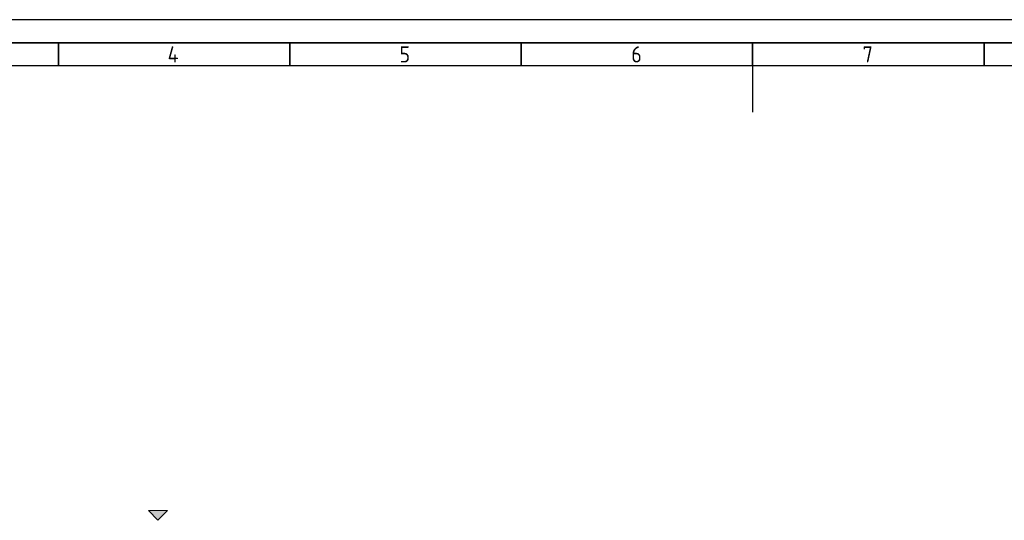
# Model space of a CAD drawing. Header units: millimetres. Extents: x -197461 to 862495, y -970068 to 63888.
# Tile 73 of 253: x -119340 to -90476, y -558687 to -544008. Entities that reach past the tile are written whole.
import ezdxf

# ---------------------------------------------------------------- set-up
doc = ezdxf.new("R2010")
doc.units = ezdxf.units.MM
doc.layers.add('A-DETL-GENF', color=92, linetype='CONTINUOUS', lineweight=5)
doc.layers.add('A-DETL-THIN', color=151, linetype='CONTINUOUS', lineweight=5)
doc.layers.add('Rasējuma lapa', color=7, linetype='CONTINUOUS')
doc.styles.add('ISO', font='iso')

# ---------------------------------------------------------------- blocks, each defined once
blk = doc.blocks.new('A2_L')
at = {"layer": 'Rasējuma lapa'}
blk.add_line((0, 420), (-594, 420), dxfattribs=at)
at = {"layer": 'Rasējuma lapa', "lineweight": 35}
for p, q in [((-5, 415), (-579, 415)), ((-442, 410), (-442, 415)), ((-392, 410), (-392, 415)), ((-342, 410), (-342, 415)), ((-292, 410), (-292, 415)), ((-242, 410), (-242, 415))]:
    blk.add_line(p, q, dxfattribs=at)
at = {"layer": 'Rasējuma lapa', "lineweight": 30}
for p, q in [((-10, 410), (-574, 410)), ((-292, 410), (-292, 400))]:
    blk.add_line(p, q, dxfattribs=at)
at = {"layer": 'Rasējuma lapa', "style": 'ISO'}
for s, p in [('4', (-418.4, 410.75)), ('5', (-368.3, 410.75)), ('6', (-318.21, 410.75)), ('7', (-268.23, 410.75))]:
    blk.add_text(s, height=3.5, dxfattribs=at).set_placement(p)
blk = doc.blocks.new('*U1293')
at = {"layer": 'Rasējuma lapa'}
blk.add_blockref('A2_L', (0, 0), dxfattribs=at)

msp = doc.modelspace()

# ---------------------------------------------------------------- hatches: boundary and pattern name
at = {"layer": 'A-DETL-GENF', "true_color": 0x636466}
msp.add_hatch(color=251, dxfattribs=at).paths.add_polyline_path([(-115285.97426, -558687.23462), (-115003.13155, -558404.39191), (-115568.81697, -558404.39191)], flags=0)

# ---------------------------------------------------------------- linework, layer by layer
at = {"layer": 'A-DETL-THIN', "color": 251, "true_color": 0x636466}
for p, q in [((-115003.13155, -558404.39191), (-115568.81697, -558404.39191)), ((-115568.81697, -558404.39191), (-115285.97426, -558687.23462)), ((-115285.97426, -558687.23462), (-115003.13155, -558404.39191))]:
    msp.add_line(p, q, dxfattribs=at)

# ---------------------------------------------------------------- block references
at = {"layer": 'Rasējuma lapa', "xscale": 135.6730224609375, "yscale": 135.6730224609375, "zscale": 135.6730224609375}
msp.add_blockref('*U1293', (-58237.88142, -600991.12528), dxfattribs=at)

doc.saveas('drawing.dxf')
